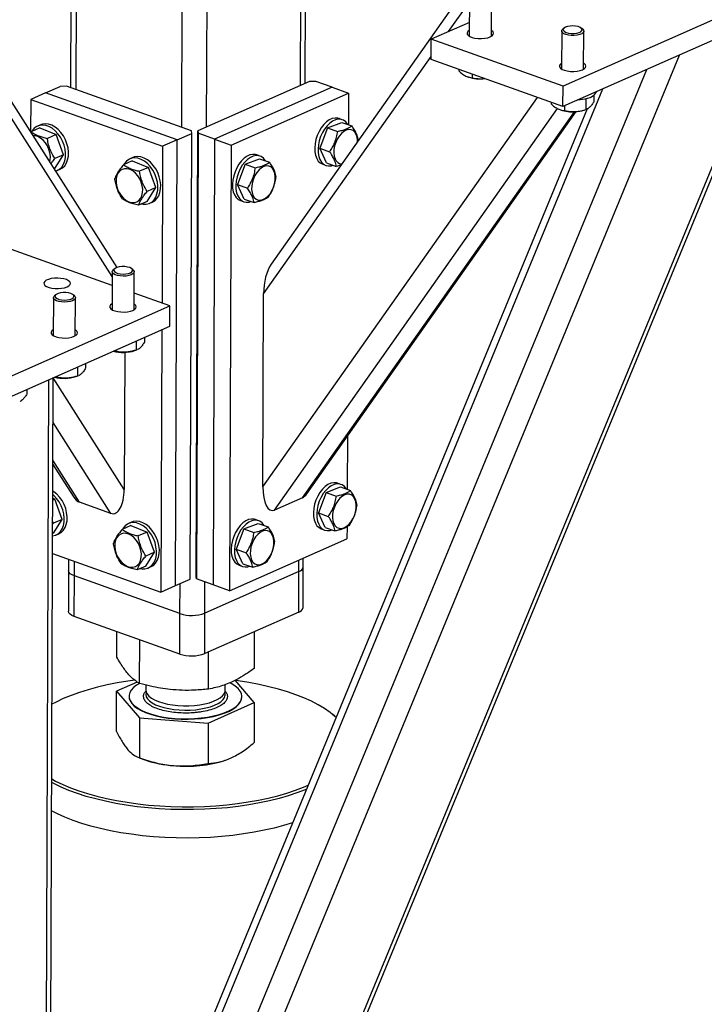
# Model space of a CAD drawing. Header units: millimetres. Extents: x 5 to 415, y 5 to 292.
# Tile 40 of 49: x 341 to 353, y 189 to 207. Entities that reach past the tile are written whole.
import ezdxf

# ---------------------------------------------------------------- set-up
doc = ezdxf.new("R2010")
doc.units = ezdxf.units.MM
doc.layers.add('TRAIT-FORT', color=4, linetype='Continuous', lineweight=25)

msp = doc.modelspace()

# ---------------------------------------------------------------- linework, layer by layer
at = {"layer": 'TRAIT-FORT', "color": 4, "linetype": 'Continuous', "lineweight": 25}
for p, q in [((342.43, 202.186), (335.867, 212.501)), ((342.519, 202.352), (336.119, 212.412)), ((341.695, 211.732), (341.673, 205.611)), ((341.78, 205.573), (341.802, 211.694)), ((343.691, 204.891), (343.713, 211.013)), ((344.143, 204.9), (344.165, 210.852)), ((345.846, 205.653), (345.863, 210.246)), ((345.927, 205.688), (345.944, 210.218)), ((349.835, 208.83), (345.31, 202.41)), ((348.905, 207.233), (348.903, 206.545)), ((349.303, 206.543), (349.305, 207.231)), ((348.528, 206.629), (348.905, 207.163)), ((353.684, 207), (350.601, 205.638)), ((348.904, 206.795), (348.212, 206.489)), ((350.622, 206.691), (350.597, 206.671)), ((354.009, 206.776), (350.6, 205.27)), ((350.958, 206.669), (350.933, 206.69)), ((341.991, 176.562), (354.39, 206.64)), ((341.992, 176.738), (354.328, 206.663)), ((350.577, 206.636), (350.575, 205.949)), ((350.975, 205.947), (350.977, 206.635)), ((348.211, 206.122), (348.212, 206.489)), ((350.601, 205.638), (348.212, 206.489)), ((342.004, 180.233), (352.71, 206.203)), ((345.175, 201.872), (348.211, 206.179)), ((350.6, 205.27), (348.211, 206.122)), ((341.969, 181.325), (352.117, 205.94)), ((348.712, 205.943), (348.712, 205.915)), ((348.87, 205.809), (348.886, 205.804)), ((348.954, 205.857), (348.954, 205.792)), ((341.222, 205.517), (341.488, 205.634)), ((341.601, 205.637), (341.488, 205.634)), ((343.87, 204.827), (341.601, 205.637)), ((346.006, 205.723), (343.983, 204.83)), ((346.417, 205.619), (344.288, 204.678)), ((346.119, 205.726), (346.006, 205.723)), ((346.417, 205.619), (346.119, 205.726)), ((346.417, 205.619), (346.716, 205.513)), ((350.6, 205.27), (350.601, 205.638)), ((341.222, 205.517), (340.955, 205.399)), ((343.61, 204.665), (341.222, 205.517)), ((341.402, 181.528), (351.321, 205.589)), ((344.587, 204.572), (346.716, 205.513)), ((345.162, 198.377), (350.137, 205.435)), ((346.716, 205.513), (346.714, 204.939)), ((351.162, 205.477), (351.161, 205.36)), ((340.955, 205.399), (340.953, 204.813)), ((340.955, 205.399), (343.344, 204.548)), ((350.384, 205.347), (350.384, 205.319)), ((350.626, 205.282), (350.626, 205.196)), ((351.015, 205.413), (351.015, 205.216)), ((351.037, 205.225), (341.293, 181.59)), ((345.373, 197.954), (350.503, 205.231)), ((345.878, 198.177), (350.812, 205.176)), ((345.958, 198.25), (350.842, 205.177)), ((350.542, 205.213), (350.558, 205.208)), ((350.986, 205.206), (351.025, 205.219)), ((351.024, 205.22), (351.015, 205.216)), ((341.133, 204.94), (341.08, 204.916)), ((346.333, 204.881), (346.594, 204.982)), ((346.601, 205.03), (346.542, 205.052)), ((346.594, 204.982), (346.773, 204.918)), ((340.963, 204.811), (340.958, 204.805)), ((341.122, 204.881), (340.963, 204.811)), ((341.122, 204.881), (341.415, 204.763)), ((341.415, 204.763), (341.256, 204.692)), ((341.551, 204.395), (341.415, 204.763)), ((343.61, 204.665), (343.877, 204.783)), ((343.847, 196.704), (343.877, 204.783)), ((343.877, 204.783), (343.87, 204.827)), ((343.953, 196.751), (343.983, 204.83)), ((343.99, 204.785), (343.96, 196.706)), ((343.983, 204.83), (343.99, 204.785)), ((344.288, 204.678), (343.99, 204.785)), ((346.333, 204.881), (346.193, 204.514)), ((346.333, 204.881), (346.512, 204.817)), ((343.344, 204.548), (343.334, 201.706)), ((343.61, 204.665), (343.344, 204.548)), ((343.581, 196.587), (343.61, 204.665)), ((344.288, 204.678), (344.258, 196.6)), ((344.288, 204.678), (344.587, 204.572)), ((344.587, 204.572), (344.557, 196.493)), ((341.551, 204.395), (341.391, 204.325)), ((341.393, 204.146), (341.551, 204.395)), ((345.111, 204.372), (345.051, 204.393)), ((346.193, 204.514), (346.372, 204.451)), ((346.313, 204.249), (346.193, 204.514)), ((342.795, 204.285), (342.635, 204.214)), ((342.805, 204.343), (342.752, 204.32)), ((342.795, 204.285), (343.087, 204.167)), ((344.843, 204.222), (344.702, 203.856)), ((344.843, 204.222), (345.103, 204.324)), ((344.843, 204.222), (345.022, 204.159)), ((345.103, 204.324), (345.283, 204.26)), ((346.246, 204.223), (346.306, 204.201)), ((346.313, 204.249), (346.492, 204.185)), ((341.393, 204.146), (341.381, 204.141)), ((341.436, 204.111), (341.489, 204.135)), ((343.087, 204.167), (342.928, 204.096)), ((343.223, 203.799), (343.087, 204.167)), ((344.702, 203.856), (344.881, 203.792)), ((344.823, 203.591), (344.702, 203.856)), ((343.223, 203.799), (343.063, 203.729)), ((343.065, 203.55), (343.223, 203.799)), ((343.065, 203.55), (342.906, 203.479)), ((343.108, 203.515), (343.161, 203.538)), ((344.756, 203.564), (344.815, 203.543)), ((344.823, 203.591), (345.002, 203.527)), ((342.43, 202.028), (339.246, 203.163)), ((342.43, 202.275), (342.428, 201.587)), ((342.476, 202.33), (342.45, 202.309)), ((342.811, 202.307), (342.786, 202.328)), ((342.828, 201.585), (342.83, 202.273)), ((341.411, 201.859), (341.386, 201.838)), ((341.746, 201.837), (341.721, 201.858)), ((343.475, 201.655), (342.829, 201.886)), ((345.162, 198.377), (345.175, 201.872)), ((341.366, 201.804), (341.363, 201.116)), ((341.763, 201.115), (341.766, 201.803)), ((339.483, 199.892), (343.475, 201.655)), ((343.474, 201.288), (343.475, 201.655)), ((339.482, 199.524), (343.474, 201.288)), ((343.332, 201.225), (343.315, 196.469)), ((342.868, 201.02), (342.868, 200.854)), ((343.015, 201.085), (343.014, 200.998)), ((342.455, 200.838), (342.479, 200.834)), ((342.479, 200.848), (342.479, 200.834)), ((342.658, 200.813), (342.649, 198.328)), ((342.84, 200.844), (342.878, 200.858)), ((342.877, 200.858), (342.868, 200.854)), ((341.95, 200.615), (341.95, 200.528)), ((341.804, 200.55), (341.803, 200.384)), ((341.177, 172.146), (341.281, 200.319)), ((341.259, 172.23), (341.362, 200.355)), ((342.649, 198.328), (341.362, 200.35)), ((341.39, 200.367), (341.414, 200.364)), ((341.414, 200.378), (341.414, 200.364)), ((341.775, 200.374), (341.813, 200.387)), ((341.813, 200.388), (341.803, 200.384)), ((340.886, 200.145), (340.885, 200.058)), ((342.408, 197.895), (341.359, 199.543)), ((346.693, 199.292), (346.689, 198.33)), ((341.841, 198.098), (341.357, 198.858)), ((341.356, 198.783), (341.724, 198.205)), ((346.309, 198.271), (346.57, 198.373)), ((346.577, 198.421), (346.517, 198.442)), ((346.57, 198.373), (346.749, 198.309)), ((341.354, 198.168), (341.391, 198.153)), ((341.391, 198.153), (341.354, 198.137)), ((341.526, 197.786), (341.391, 198.153)), ((345.878, 198.177), (345.373, 197.954)), ((346.309, 198.271), (346.168, 197.905)), ((346.309, 198.271), (346.488, 198.207)), ((342.408, 197.895), (341.841, 198.098)), ((341.526, 197.786), (341.367, 197.715)), ((341.369, 197.536), (341.526, 197.786)), ((345.087, 197.762), (345.027, 197.783)), ((346.168, 197.905), (346.347, 197.841)), ((346.289, 197.64), (346.168, 197.905)), ((341.352, 197.697), (341.367, 197.715)), ((341.367, 197.715), (341.353, 197.741)), ((342.77, 197.675), (342.611, 197.605)), ((342.781, 197.734), (342.728, 197.71)), ((342.77, 197.675), (343.063, 197.557)), ((344.818, 197.613), (344.678, 197.246)), ((344.818, 197.613), (345.079, 197.714)), ((344.818, 197.613), (344.997, 197.549)), ((345.079, 197.714), (345.258, 197.65)), ((346.222, 197.613), (346.281, 197.592)), ((346.289, 197.64), (346.468, 197.576)), ((346.687, 197.65), (346.686, 197.434)), ((341.369, 197.536), (341.352, 197.529)), ((341.411, 197.501), (341.465, 197.525)), ((343.063, 197.557), (342.903, 197.486)), ((343.198, 197.189), (343.063, 197.557)), ((344.557, 196.493), (346.686, 197.434)), ((344.678, 197.246), (344.857, 197.182)), ((344.798, 196.981), (344.678, 197.246)), ((341.35, 197.169), (343.315, 196.469)), ((341.641, 197.066), (341.64, 196.855)), ((343.198, 197.189), (343.039, 197.119)), ((343.041, 196.94), (343.198, 197.189)), ((345.814, 196.84), (345.814, 197.049)), ((345.895, 196.924), (345.895, 197.085)), ((341.747, 196.76), (341.748, 197.027)), ((343.041, 196.94), (342.882, 196.87)), ((343.083, 196.905), (343.137, 196.929)), ((344.731, 196.954), (344.791, 196.933)), ((344.798, 196.981), (344.977, 196.917)), ((345.892, 196.189), (345.895, 196.924)), ((341.64, 196.855), (341.638, 196.121)), ((341.745, 196.025), (341.747, 196.76)), ((343.658, 196.078), (341.747, 196.76)), ((343.581, 196.587), (343.847, 196.704)), ((343.96, 196.706), (343.953, 196.751)), ((344.258, 196.6), (343.96, 196.706)), ((345.814, 196.84), (344.11, 196.087)), ((345.811, 196.105), (345.814, 196.84)), ((343.315, 196.469), (343.581, 196.587)), ((343.658, 196.078), (343.66, 196.622)), ((344.11, 196.087), (344.112, 196.652)), ((344.557, 196.493), (344.258, 196.6)), ((343.656, 195.344), (341.745, 196.025)), ((343.656, 195.344), (343.658, 196.078)), ((345.811, 196.105), (344.108, 195.353)), ((344.108, 195.353), (344.11, 196.087)), ((342.515, 195.287), (342.516, 195.75)), ((345.008, 195.087), (345.01, 195.752)), ((342.928, 194.809), (342.931, 195.603)), ((344.174, 194.709), (344.177, 195.384)), ((342.886, 194.838), (342.512, 194.669)), ((343.04, 194.782), (343.039, 194.695)), ((344.479, 194.69), (344.48, 194.791)), ((345.006, 194.469), (344.659, 194.869)), ((342.51, 193.94), (342.512, 194.669)), ((342.512, 194.669), (342.925, 194.191)), ((342.737, 194.58), (342.737, 194.572)), ((344.781, 194.565), (344.781, 194.572)), ((344.172, 194.091), (345.006, 194.469)), ((345.006, 194.469), (345.003, 193.74)), ((342.925, 194.191), (342.923, 193.463)), ((342.925, 194.191), (344.172, 194.091)), ((346.463, 194.217), (346.427, 194.247)), ((346.463, 194.217), (346.489, 194.195)), ((346.488, 194.193), (346.468, 194.212)), ((344.172, 194.091), (344.169, 193.362)), ((342.917, 193.465), (343.025, 193.426)), ((344.485, 193.421), (344.491, 193.423))]:
    msp.add_line(p, q, dxfattribs=at)
at = {"layer": 'TRAIT-FORT', "color": 4, "linetype": 'Continuous', "lineweight": 25, "flags": 128}
for points in [[(350.802, 206.594), (350.851, 206.599), (350.893, 206.611), (350.926, 206.626), (350.945, 206.645), (350.949, 206.665), (350.938, 206.685), (350.913, 206.703), (350.876, 206.717), (350.83, 206.726), (350.779, 206.73), (350.728, 206.727), (350.682, 206.718), (350.644, 206.705), (350.618, 206.687), (350.606, 206.668), (350.609, 206.647), (350.628, 206.628), (350.659, 206.612), (350.701, 206.6), (350.75, 206.594), (350.802, 206.594)], [(348.903, 206.65), (348.878, 206.63), (348.864, 206.607), (348.866, 206.583), (348.882, 206.56), (348.912, 206.539), (348.955, 206.522), (349.006, 206.51), (349.064, 206.503), (349.124, 206.502), (349.183, 206.507), (349.237, 206.517), (349.282, 206.533)], [(349.282, 206.533), (349.316, 206.552), (349.337, 206.575), (349.343, 206.598), (349.334, 206.622), (349.31, 206.644), (349.303, 206.649)], [(350.805, 206.557), (350.751, 206.557), (350.698, 206.563), (350.652, 206.574), (350.614, 206.59), (350.589, 206.609), (350.578, 206.631), (350.581, 206.652), (350.597, 206.671)], [(350.958, 206.669), (350.973, 206.652), (350.977, 206.63), (350.966, 206.609), (350.941, 206.59), (350.904, 206.574), (350.858, 206.563), (350.805, 206.557)], [(350.575, 206.054), (350.55, 206.034), (350.536, 206.011), (350.538, 205.987), (350.554, 205.964), (350.585, 205.943), (350.627, 205.926), (350.679, 205.914), (350.736, 205.907), (350.796, 205.906), (350.855, 205.91), (350.909, 205.921), (350.954, 205.937)], [(350.954, 205.937), (350.988, 205.956), (351.009, 205.978), (351.015, 206.002), (351.006, 206.026), (350.982, 206.048), (350.975, 206.052)], [(341.406, 204.101), (341.429, 204.108), (341.476, 204.135), (341.516, 204.173), (341.548, 204.223), (341.571, 204.282), (341.584, 204.348), (341.586, 204.42), (341.577, 204.495), (341.559, 204.57), (341.53, 204.644), (341.493, 204.713), (341.449, 204.776), (341.398, 204.83), (341.343, 204.875), (341.285, 204.907), (341.226, 204.927), (341.168, 204.934), (341.113, 204.927), (341.063, 204.907), (341.019, 204.875), (340.982, 204.83), (340.973, 204.815)], [(341.489, 204.135), (341.529, 204.158), (341.57, 204.197), (341.602, 204.246), (341.624, 204.305), (341.637, 204.372), (341.639, 204.444), (341.631, 204.518), (341.612, 204.594), (341.584, 204.667), (341.547, 204.736), (341.502, 204.799), (341.451, 204.854), (341.396, 204.898), (341.338, 204.931), (341.279, 204.951), (341.221, 204.958), (341.166, 204.951), (341.133, 204.94)], [(346.542, 205.052), (346.519, 205.058), (346.47, 205.061), (346.418, 205.05), (346.365, 205.026), (346.314, 204.989), (346.265, 204.941), (346.22, 204.883), (346.181, 204.818), (346.148, 204.746), (346.124, 204.671), (346.108, 204.595), (346.101, 204.521)], [(346.7, 204.944), (346.697, 204.95), (346.664, 204.991), (346.624, 205.02), (346.579, 205.037), (346.529, 205.039), (346.478, 205.028), (346.425, 205.004), (346.373, 204.968), (346.324, 204.92), (346.28, 204.862), (346.24, 204.796), (346.208, 204.725), (346.183, 204.65), (346.168, 204.574), (346.161, 204.499)], [(341.302, 204.264), (341.31, 204.304), (341.312, 204.365), (341.304, 204.429), (341.285, 204.493), (341.258, 204.555), (341.222, 204.611), (341.179, 204.659), (341.132, 204.698), (341.082, 204.724), (341.032, 204.738), (341, 204.74)], [(346.878, 204.634), (346.877, 204.656), (346.87, 204.713), (346.853, 204.763), (346.828, 204.804), (346.796, 204.833), (346.759, 204.849), (346.716, 204.852), (346.672, 204.841), (346.627, 204.817), (346.584, 204.781), (346.544, 204.735), (346.509, 204.68), (346.481, 204.619), (346.461, 204.555), (346.45, 204.49), (346.448, 204.427), (346.455, 204.369), (346.472, 204.319), (346.472, 204.319)], [(343.161, 203.538), (343.201, 203.562), (343.242, 203.601), (343.274, 203.65), (343.296, 203.709), (343.309, 203.776), (343.311, 203.847), (343.303, 203.922), (343.284, 203.997), (343.256, 204.071), (343.219, 204.14), (343.174, 204.203), (343.123, 204.258), (343.068, 204.302), (343.01, 204.335), (342.951, 204.355), (342.893, 204.361), (342.838, 204.355), (342.805, 204.343)], [(345.051, 204.393), (345.028, 204.399), (344.979, 204.402), (344.927, 204.391), (344.875, 204.367), (344.823, 204.331), (344.774, 204.283), (344.729, 204.225), (344.69, 204.159), (344.658, 204.088), (344.633, 204.013), (344.617, 203.937), (344.611, 203.862)], [(345.209, 204.286), (345.206, 204.291), (345.173, 204.333), (345.133, 204.362), (345.088, 204.378), (345.039, 204.381), (344.987, 204.37), (344.935, 204.346), (344.883, 204.309), (344.834, 204.261), (344.789, 204.204), (344.75, 204.138), (344.718, 204.067), (344.693, 203.992), (344.677, 203.916), (344.671, 203.841)], [(346.101, 204.521), (346.104, 204.45), (346.116, 204.385), (346.137, 204.328), (346.166, 204.281), (346.203, 204.246), (346.246, 204.223), (346.246, 204.223)], [(346.161, 204.499), (346.164, 204.428), (346.176, 204.364), (346.197, 204.307), (346.226, 204.26), (346.263, 204.224), (346.305, 204.201), (346.353, 204.192), (346.404, 204.196), (346.436, 204.205)], [(342.961, 203.504), (342.991, 203.498), (343.048, 203.498), (343.101, 203.512), (343.148, 203.538), (343.189, 203.577), (343.221, 203.627), (343.243, 203.686), (343.256, 203.752), (343.258, 203.824), (343.25, 203.899), (343.231, 203.974), (343.203, 204.047), (343.166, 204.117), (343.121, 204.18), (343.07, 204.234), (343.015, 204.278), (342.957, 204.311), (342.898, 204.331), (342.84, 204.338), (342.785, 204.331), (342.735, 204.311), (342.691, 204.278), (342.654, 204.234), (342.645, 204.219)], [(344.982, 203.661), (345.006, 203.62), (345.038, 203.591), (345.076, 203.575), (345.118, 203.572), (345.163, 203.583), (345.208, 203.607), (345.251, 203.643), (345.291, 203.689), (345.325, 203.744), (345.353, 203.805), (345.373, 203.869), (345.385, 203.934), (345.387, 203.997), (345.379, 204.055), (345.363, 204.105), (345.338, 204.146), (345.306, 204.175), (345.268, 204.191), (345.226, 204.194), (345.182, 204.183), (345.137, 204.159), (345.093, 204.123), (345.054, 204.076), (345.019, 204.022), (344.991, 203.961), (344.971, 203.896), (344.96, 203.831), (344.958, 203.768), (344.965, 203.711), (344.982, 203.661)], [(342.53, 203.773), (342.558, 203.711), (342.594, 203.655), (342.636, 203.607), (342.683, 203.569), (342.733, 203.542), (342.784, 203.528), (342.832, 203.528), (342.877, 203.541), (342.916, 203.567), (342.947, 203.604), (342.97, 203.652), (342.982, 203.708), (342.984, 203.769), (342.976, 203.833), (342.958, 203.897), (342.93, 203.959), (342.894, 204.015), (342.851, 204.063), (342.804, 204.101), (342.754, 204.128), (342.704, 204.142), (342.655, 204.142), (342.611, 204.129), (342.572, 204.103), (342.54, 204.066), (342.518, 204.018), (342.505, 203.962), (342.503, 203.901), (342.511, 203.837), (342.53, 203.773)], [(344.611, 203.862), (344.614, 203.791), (344.626, 203.726), (344.647, 203.67), (344.676, 203.623), (344.713, 203.587), (344.755, 203.564), (344.756, 203.564)], [(344.671, 203.841), (344.673, 203.77), (344.685, 203.705), (344.706, 203.648), (344.736, 203.601), (344.772, 203.566), (344.815, 203.543), (344.862, 203.533), (344.913, 203.538), (344.946, 203.547)], [(342.811, 202.307), (342.819, 202.3), (342.83, 202.279), (342.826, 202.257), (342.808, 202.237), (342.777, 202.219), (342.735, 202.206), (342.685, 202.197), (342.631, 202.195), (342.577, 202.198), (342.527, 202.206), (342.485, 202.22), (342.453, 202.238), (342.435, 202.258), (342.431, 202.28), (342.442, 202.301), (342.45, 202.309)], [(342.607, 202.367), (342.557, 202.361), (342.515, 202.35), (342.482, 202.335), (342.463, 202.316), (342.459, 202.296), (342.47, 202.276), (342.495, 202.258), (342.532, 202.244), (342.578, 202.235), (342.629, 202.231), (342.68, 202.234), (342.726, 202.243), (342.764, 202.256), (342.79, 202.274), (342.802, 202.293), (342.799, 202.314), (342.78, 202.333), (342.749, 202.349), (342.707, 202.36), (342.658, 202.367), (342.607, 202.367)], [(341.613, 202.001), (341.647, 202.02), (341.668, 202.042), (341.674, 202.066), (341.665, 202.09), (341.641, 202.112), (341.604, 202.131), (341.557, 202.146), (341.502, 202.155), (341.443, 202.16), (341.383, 202.158), (341.326, 202.15), (341.276, 202.137), (341.236, 202.119), (341.208, 202.098), (341.195, 202.075), (341.197, 202.051), (341.213, 202.028), (341.243, 202.007), (341.286, 201.99), (341.337, 201.978), (341.395, 201.971), (341.455, 201.97), (341.514, 201.974), (341.568, 201.985), (341.613, 202.001)], [(341.542, 201.897), (341.493, 201.891), (341.45, 201.88), (341.418, 201.864), (341.399, 201.846), (341.394, 201.825), (341.405, 201.805), (341.431, 201.788), (341.468, 201.774), (341.514, 201.764), (341.564, 201.761), (341.615, 201.764), (341.662, 201.772), (341.699, 201.786), (341.725, 201.803), (341.737, 201.823), (341.734, 201.843), (341.716, 201.862), (341.684, 201.878), (341.642, 201.89), (341.593, 201.896), (341.542, 201.897)], [(341.746, 201.837), (341.754, 201.83), (341.765, 201.809), (341.762, 201.787), (341.744, 201.767), (341.713, 201.749), (341.67, 201.736), (341.621, 201.727), (341.567, 201.724), (341.513, 201.727), (341.463, 201.736), (341.42, 201.75), (341.389, 201.767), (341.37, 201.788), (341.366, 201.809), (341.377, 201.83), (341.386, 201.838)], [(342.428, 201.692), (342.403, 201.672), (342.389, 201.649), (342.391, 201.625), (342.407, 201.602), (342.438, 201.581), (342.48, 201.564), (342.532, 201.552), (342.589, 201.545), (342.649, 201.544), (342.708, 201.549), (342.762, 201.559), (342.807, 201.575)], [(342.807, 201.575), (342.841, 201.594), (342.862, 201.617), (342.868, 201.64), (342.859, 201.664), (342.835, 201.686), (342.828, 201.69)], [(341.364, 201.222), (341.338, 201.202), (341.325, 201.178), (341.326, 201.155), (341.343, 201.132), (341.373, 201.111), (341.415, 201.094), (341.467, 201.081), (341.525, 201.074), (341.585, 201.073), (341.644, 201.078), (341.697, 201.089), (341.743, 201.104)], [(341.743, 201.104), (341.777, 201.124), (341.797, 201.146), (341.803, 201.17), (341.794, 201.194), (341.771, 201.216), (341.764, 201.22)], [(341.465, 197.525), (341.505, 197.548), (341.545, 197.587), (341.577, 197.637), (341.6, 197.696), (341.613, 197.762), (341.615, 197.834), (341.606, 197.909), (341.588, 197.984), (341.559, 198.057), (341.522, 198.127), (341.478, 198.19), (341.427, 198.244), (341.371, 198.288), (341.355, 198.299)], [(346.517, 198.442), (346.494, 198.448), (346.445, 198.451), (346.393, 198.44), (346.341, 198.416), (346.289, 198.379), (346.24, 198.331), (346.196, 198.274), (346.156, 198.208), (346.124, 198.137), (346.099, 198.062), (346.084, 197.986), (346.077, 197.911)], [(346.675, 198.335), (346.672, 198.34), (346.639, 198.381), (346.599, 198.411), (346.554, 198.427), (346.505, 198.43), (346.453, 198.419), (346.401, 198.395), (346.349, 198.358), (346.3, 198.31), (346.255, 198.252), (346.216, 198.187), (346.184, 198.115), (346.159, 198.04), (346.143, 197.964), (346.137, 197.89)], [(341.352, 197.485), (341.404, 197.498), (341.452, 197.525), (341.492, 197.564), (341.524, 197.613), (341.547, 197.672), (341.559, 197.739), (341.562, 197.81), (341.553, 197.885), (341.534, 197.96), (341.506, 198.034), (341.469, 198.103), (341.424, 198.166), (341.374, 198.221), (341.354, 198.237)], [(346.448, 197.709), (346.472, 197.669), (346.504, 197.64), (346.542, 197.624), (346.584, 197.621), (346.629, 197.632), (346.674, 197.655), (346.717, 197.691), (346.757, 197.738), (346.792, 197.793), (346.82, 197.854), (346.84, 197.918), (346.851, 197.983), (346.853, 198.046), (346.845, 198.104), (346.829, 198.154), (346.804, 198.194), (346.772, 198.223), (346.734, 198.24), (346.692, 198.242), (346.648, 198.232), (346.603, 198.208), (346.559, 198.172), (346.52, 198.125), (346.485, 198.07), (346.457, 198.009), (346.437, 197.945), (346.426, 197.88), (346.424, 197.817), (346.431, 197.759), (346.448, 197.709)], [(345.027, 197.783), (345.004, 197.79), (344.955, 197.792), (344.903, 197.782), (344.85, 197.757), (344.799, 197.721), (344.75, 197.673), (344.705, 197.615), (344.666, 197.55), (344.633, 197.478), (344.609, 197.403), (344.593, 197.327), (344.586, 197.253)], [(345.185, 197.676), (345.182, 197.682), (345.149, 197.723), (345.109, 197.752), (345.064, 197.768), (345.014, 197.771), (344.963, 197.76), (344.91, 197.736), (344.859, 197.7), (344.81, 197.652), (344.765, 197.594), (344.726, 197.528), (344.693, 197.457), (344.669, 197.382), (344.653, 197.306), (344.646, 197.231)], [(346.077, 197.911), (346.08, 197.84), (346.092, 197.775), (346.113, 197.718), (346.142, 197.671), (346.179, 197.636), (346.221, 197.613), (346.222, 197.613)], [(346.137, 197.89), (346.139, 197.819), (346.152, 197.754), (346.173, 197.697), (346.202, 197.65), (346.238, 197.615), (346.281, 197.592), (346.329, 197.582), (346.379, 197.586), (346.412, 197.596)], [(342.937, 196.894), (342.967, 196.889), (343.024, 196.889), (343.077, 196.902), (343.124, 196.929), (343.164, 196.967), (343.196, 197.017), (343.219, 197.076), (343.232, 197.142), (343.234, 197.214), (343.225, 197.289), (343.207, 197.364), (343.178, 197.438), (343.141, 197.507), (343.096, 197.57), (343.046, 197.624), (342.99, 197.669), (342.932, 197.701), (342.873, 197.721), (342.816, 197.728), (342.761, 197.721), (342.71, 197.701), (342.666, 197.669), (342.63, 197.624), (342.621, 197.609)], [(343.137, 196.929), (343.177, 196.952), (343.217, 196.991), (343.249, 197.041), (343.272, 197.099), (343.285, 197.166), (343.287, 197.238), (343.278, 197.312), (343.26, 197.388), (343.231, 197.461), (343.194, 197.53), (343.15, 197.593), (343.099, 197.648), (343.044, 197.692), (342.986, 197.725), (342.927, 197.745), (342.869, 197.752), (342.814, 197.745), (342.781, 197.734)], [(344.957, 197.051), (344.982, 197.01), (345.014, 196.981), (345.052, 196.965), (345.094, 196.962), (345.138, 196.973), (345.183, 196.997), (345.227, 197.033), (345.266, 197.079), (345.301, 197.134), (345.329, 197.195), (345.349, 197.26), (345.36, 197.325), (345.362, 197.387), (345.355, 197.445), (345.338, 197.495), (345.314, 197.536), (345.282, 197.565), (345.244, 197.581), (345.202, 197.584), (345.157, 197.573), (345.112, 197.549), (345.069, 197.513), (345.029, 197.467), (344.994, 197.412), (344.967, 197.351), (344.946, 197.286), (344.935, 197.221), (344.933, 197.159), (344.941, 197.101), (344.957, 197.051)], [(342.506, 197.163), (342.533, 197.102), (342.569, 197.046), (342.612, 196.997), (342.659, 196.959), (342.709, 196.932), (342.759, 196.919), (342.808, 196.918), (342.853, 196.931), (342.891, 196.957), (342.923, 196.995), (342.945, 197.042), (342.958, 197.098), (342.96, 197.159), (342.952, 197.223), (342.933, 197.288), (342.905, 197.349), (342.869, 197.405), (342.827, 197.453), (342.78, 197.492), (342.73, 197.518), (342.679, 197.532), (342.631, 197.533), (342.586, 197.52), (342.547, 197.494), (342.516, 197.456), (342.493, 197.408), (342.481, 197.353), (342.479, 197.292), (342.487, 197.227), (342.506, 197.163)], [(344.586, 197.253), (344.589, 197.182), (344.601, 197.117), (344.622, 197.06), (344.652, 197.013), (344.688, 196.977), (344.731, 196.955), (344.731, 196.954)], [(344.646, 197.231), (344.649, 197.16), (344.661, 197.095), (344.682, 197.039), (344.711, 196.992), (344.748, 196.956), (344.791, 196.933), (344.838, 196.924), (344.889, 196.928), (344.921, 196.937)], [(341.747, 196.76), (341.705, 196.778), (341.672, 196.8), (341.651, 196.823), (341.641, 196.848), (341.64, 196.855)], [(341.747, 196.76), (341.705, 196.778), (341.672, 196.8), (341.651, 196.823), (341.641, 196.848), (341.64, 196.855)], [(341.745, 196.025), (341.702, 196.044), (341.67, 196.065), (341.648, 196.089), (341.638, 196.113), (341.638, 196.121)], [(342.842, 194.869), (342.712, 194.851), (342.524, 194.821), (342.341, 194.785), (342.165, 194.744), (341.997, 194.699), (341.837, 194.649), (341.686, 194.595), (341.545, 194.537), (341.414, 194.475), (341.34, 194.436)], [(342.925, 194.813), (342.871, 194.78), (342.817, 194.737), (342.777, 194.692), (342.75, 194.645), (342.738, 194.597), (342.74, 194.549), (342.756, 194.501), (342.786, 194.455), (342.83, 194.41), (342.887, 194.367), (342.956, 194.328), (343.036, 194.292), (343.127, 194.259), (343.227, 194.232), (343.333, 194.209), (343.446, 194.191), (343.564, 194.179)], [(343.564, 194.179), (343.684, 194.172), (343.805, 194.171), (343.925, 194.176), (344.043, 194.186), (344.158, 194.202), (344.266, 194.222), (344.367, 194.248), (344.46, 194.279), (344.543, 194.314), (344.615, 194.352), (344.675, 194.394), (344.723, 194.438), (344.756, 194.484), (344.776, 194.531), (344.781, 194.579), (344.772, 194.627), (344.749, 194.674), (344.712, 194.72), (344.661, 194.764), (344.598, 194.805), (344.564, 194.823)], [(346.468, 194.212), (346.38, 194.285), (346.279, 194.356), (346.166, 194.424), (346.042, 194.488), (345.907, 194.549), (345.761, 194.607), (345.606, 194.66), (345.443, 194.709), (345.271, 194.753), (345.092, 194.793), (344.906, 194.828), (344.715, 194.857), (344.663, 194.864)], [(342.737, 194.572), (342.74, 194.542), (342.756, 194.494), (342.786, 194.447), (342.83, 194.403), (342.887, 194.36), (342.956, 194.32), (343.036, 194.284), (343.127, 194.252), (343.226, 194.224), (343.333, 194.201), (343.446, 194.184), (343.564, 194.171)], [(343.039, 194.695), (343.045, 194.66), (343.064, 194.621), (343.097, 194.583), (343.142, 194.547), (343.2, 194.514), (343.268, 194.485), (343.346, 194.46), (343.432, 194.439), (343.525, 194.423), (343.622, 194.412)], [(343.047, 194.656), (343.045, 194.65), (343.039, 194.61), (343.048, 194.57), (343.071, 194.531), (343.107, 194.494), (343.155, 194.459), (343.216, 194.427), (343.287, 194.399), (343.367, 194.375), (343.455, 194.355), (343.548, 194.34), (343.646, 194.331), (343.746, 194.327), (343.847, 194.329), (343.945, 194.336), (344.04, 194.349), (344.13, 194.367), (344.212, 194.389), (344.286, 194.416), (344.349, 194.447), (344.401, 194.481), (344.44, 194.518), (344.466, 194.556)], [(343.564, 194.171), (343.684, 194.165), (343.805, 194.164), (343.925, 194.168), (344.043, 194.178), (344.157, 194.194), (344.266, 194.215), (344.367, 194.241), (344.46, 194.272), (344.543, 194.306), (344.615, 194.345), (344.675, 194.386), (344.723, 194.43), (344.756, 194.476), (344.776, 194.524), (344.781, 194.565)], [(343.622, 194.412), (343.722, 194.407), (343.822, 194.408), (343.921, 194.414), (344.017, 194.425), (344.108, 194.441), (344.193, 194.463), (344.268, 194.489), (344.334, 194.519), (344.389, 194.552), (344.432, 194.588), (344.461, 194.626), (344.477, 194.665), (344.479, 194.69)], [(341.335, 193.082), (341.406, 193.043), (341.536, 192.98), (341.677, 192.921), (341.827, 192.866), (341.986, 192.814), (342.154, 192.768), (342.33, 192.726), (342.512, 192.689), (342.7, 192.657), (342.894, 192.63), (343.091, 192.608), (343.292, 192.592), (343.495, 192.581), (343.699, 192.576), (343.903, 192.577), (344.106, 192.583), (344.308, 192.595), (344.508, 192.612), (344.703, 192.635), (344.895, 192.663), (345.08, 192.696), (345.26, 192.734), (345.432, 192.777), (345.597, 192.825), (345.752, 192.877), (345.898, 192.933), (345.985, 192.97)], [(345.954, 192.897), (345.927, 192.885), (345.779, 192.828), (345.621, 192.776), (345.455, 192.727), (345.28, 192.684), (345.098, 192.645), (344.91, 192.611), (344.716, 192.583), (344.518, 192.56), (344.316, 192.543), (344.111, 192.531), (343.905, 192.524), (343.698, 192.524), (343.491, 192.529), (343.285, 192.54), (343.082, 192.556), (342.882, 192.578), (342.686, 192.605), (342.495, 192.638), (342.31, 192.675), (342.133, 192.718), (341.962, 192.765), (341.801, 192.817), (341.648, 192.873), (341.506, 192.933), (341.375, 192.997), (341.335, 193.018)], [(345.704, 192.289), (345.699, 192.287), (345.537, 192.237), (345.367, 192.191), (345.188, 192.15), (345.003, 192.114), (344.812, 192.083), (344.616, 192.057), (344.415, 192.037), (344.212, 192.022), (344.006, 192.013), (343.799, 192.009), (343.592, 192.012), (343.386, 192.02), (343.181, 192.033), (342.98, 192.052), (342.782, 192.077), (342.588, 192.107), (342.4, 192.142), (342.219, 192.182), (342.045, 192.227), (341.878, 192.276), (341.721, 192.33), (341.574, 192.388), (341.437, 192.451), (341.333, 192.504)]]:
    msp.add_lwpolyline(points, dxfattribs=at)
at = {"layer": 'TRAIT-FORT', "color": 4, "linetype": 'Continuous', "lineweight": 25}
for centre, radius, start, end in [((349.101, 206.468), 0.698, 252.0638, 276.8734), ((351.008, 205.648), 0.23, 278.5689, 332.0395), ((350.8, 206.258), 0.871, 274.5334, 286.1506), ((350.768, 205.842), 0.668, 251.6946, 274.2932), ((350.793, 205.796), 0.621, 272.2517, 288.1336), ((346.6, 204.366), 0.137, 200.2571, 266.7599), ((342.626, 201.535), 0.723, 255.6807, 287.1499), ((341.562, 201.065), 0.723, 255.6807, 287.1499), ((345.788, 196.946), 0.109, 283.5856, 348.4091), ((345.785, 196.211), 0.109, 283.5856, 348.4091), ((343.872, 196.733), 0.688, 251.9538, 290.3005), ((343.869, 195.998), 0.688, 251.9538, 290.3005), ((344.361, 194.61), 0.118, 332.6514, 19.8115), ((343.687, 195.389), 2.072, 251.3594, 266.0871), ((343.77, 195.709), 2.398, 264.633, 287.3419)]:
    msp.add_arc(centre, radius, start, end, dxfattribs=at)
for centre, major_axis, ratio, start_param, end_param in [((345.388, 201.966), (0.047, 0.526), 0.394815, 0.599093, 1.786075), ((342.41, 198.413), (-0.046, 0.524), 0.447107, 2.939178, 4.509975), ((345.375, 198.471), (0.047, 0.526), 0.394815, 1.786075, 3.356871), ((341.842, 198.615), (-0.046, 0.524), 0.447107, 2.430593, 2.939178), ((345.88, 198.695), (0.047, 0.526), 0.394815, 3.356871, 3.740686)]:
    msp.add_ellipse(centre, major_axis=major_axis, ratio=ratio, start_param=start_param, end_param=end_param, dxfattribs=at)
for points, knots in [([(348.712, 205.915), (348.733, 205.897), (348.775, 205.859), (348.838, 205.821), (348.898, 205.799), (348.935, 205.794), (348.954, 205.792)], [0, 0, 0, 0, 0.264605, 0.534948, 0.765343, 1, 1, 1, 1]), ([(348.954, 205.792), (349.003, 205.783), (349.076, 205.769), (349.152, 205.776), (349.176, 205.778)], [0, 0, 0, 0, 0.675142, 1, 1, 1, 1]), ([(350.384, 205.319), (350.405, 205.3), (350.447, 205.262), (350.51, 205.224), (350.57, 205.202), (350.607, 205.198), (350.626, 205.196)], [0, 0, 0, 0, 0.264605, 0.534948, 0.765343, 1, 1, 1, 1]), ([(351.161, 205.36), (351.149, 205.34), (351.123, 205.298), (351.085, 205.255), (351.056, 205.233), (351.041, 205.227), (351.037, 205.226)], [0, 0, 0, 0, 0.314065, 0.63494, 0.908401, 1, 1, 1, 1]), ([(350.626, 205.196), (350.675, 205.187), (350.757, 205.173), (350.876, 205.181), (350.955, 205.198), (351.001, 205.212), (351.015, 205.216)], [0, 0, 0, 0, 0.3855495, 0.6376419, 0.8965462, 1, 1, 1, 1]), ([(346.512, 204.817), (346.541, 204.823), (346.6, 204.837), (346.673, 204.861), (346.731, 204.889), (346.759, 204.909), (346.773, 204.918)], [0, 0, 0, 0, 0.264605, 0.534948, 0.765343, 1, 1, 1, 1]), ([(346.894, 204.653), (346.887, 204.684), (346.877, 204.734), (346.839, 204.816), (346.804, 204.874), (346.78, 204.908), (346.773, 204.918)], [0, 0, 0, 0, 0.385549, 0.637642, 0.896546, 1, 1, 1, 1]), ([(340.963, 204.811), (340.982, 204.798), (341.022, 204.772), (341.094, 204.739), (341.173, 204.713), (341.228, 204.699), (341.256, 204.692)], [0, 0, 0, 0, 0.264605, 0.534948, 0.765343, 1, 1, 1, 1]), ([(346.512, 204.817), (346.506, 204.783), (346.495, 204.714), (346.463, 204.617), (346.421, 204.528), (346.388, 204.477), (346.372, 204.451)], [0, 0, 0, 0, 0.264605, 0.534948, 0.765343, 1, 1, 1, 1]), ([(341.391, 204.325), (341.366, 204.368), (341.324, 204.439), (341.284, 204.552), (341.265, 204.632), (341.258, 204.679), (341.256, 204.692)], [0, 0, 0, 0, 0.3855495, 0.6376419, 0.8965462, 1, 1, 1, 1]), ([(346.492, 204.185), (346.486, 204.216), (346.476, 204.266), (346.437, 204.348), (346.402, 204.406), (346.378, 204.441), (346.372, 204.451)], [0, 0, 0, 0, 0.385549, 0.637642, 0.896546, 1, 1, 1, 1]), ([(341.322, 204.234), (341.328, 204.243), (341.348, 204.272), (341.373, 204.303), (341.391, 204.325)], [0, 0, 0, 0, 0.303409, 1, 1, 1, 1]), ([(342.635, 204.214), (342.615, 204.19), (342.576, 204.141), (342.531, 204.075), (342.498, 204.015), (342.485, 203.982), (342.478, 203.965)], [0, 0, 0, 0, 0.264605, 0.534948, 0.765343, 1, 1, 1, 1]), ([(342.635, 204.214), (342.655, 204.202), (342.694, 204.176), (342.766, 204.143), (342.845, 204.116), (342.9, 204.103), (342.928, 204.096)], [0, 0, 0, 0, 0.264605, 0.534948, 0.765343, 1, 1, 1, 1]), ([(345.022, 204.159), (345.051, 204.165), (345.11, 204.178), (345.182, 204.203), (345.24, 204.23), (345.268, 204.25), (345.283, 204.26)], [0, 0, 0, 0, 0.264605, 0.534948, 0.765343, 1, 1, 1, 1]), ([(345.403, 203.995), (345.397, 204.025), (345.386, 204.076), (345.348, 204.157), (345.313, 204.215), (345.289, 204.25), (345.283, 204.26)], [0, 0, 0, 0, 0.385549, 0.637642, 0.896546, 1, 1, 1, 1]), ([(346.575, 204.205), (346.573, 204.205), (346.548, 204.197), (346.519, 204.191), (346.492, 204.185)], [0, 0, 0, 0, 0.086414, 1, 1, 1, 1]), ([(343.063, 203.729), (343.038, 203.772), (342.996, 203.843), (342.956, 203.956), (342.937, 204.035), (342.93, 204.083), (342.928, 204.096)], [0, 0, 0, 0, 0.3855495, 0.6376419, 0.8965462, 1, 1, 1, 1]), ([(345.022, 204.159), (345.016, 204.124), (345.005, 204.055), (344.973, 203.958), (344.931, 203.87), (344.898, 203.818), (344.881, 203.792)], [0, 0, 0, 0, 0.264605, 0.534948, 0.765343, 1, 1, 1, 1]), ([(342.613, 203.598), (342.588, 203.641), (342.546, 203.712), (342.506, 203.825), (342.487, 203.905), (342.48, 203.952), (342.478, 203.965)], [0, 0, 0, 0, 0.385549, 0.637642, 0.896546, 1, 1, 1, 1]), ([(345.263, 203.628), (345.281, 203.658), (345.319, 203.718), (345.361, 203.811), (345.388, 203.905), (345.398, 203.965), (345.403, 203.995)], [0, 0, 0, 0, 0.2646049, 0.5349477, 0.7653431, 1, 1, 1, 1]), ([(342.906, 203.479), (342.914, 203.498), (342.93, 203.537), (342.966, 203.6), (343.012, 203.664), (343.046, 203.707), (343.063, 203.729)], [0, 0, 0, 0, 0.264605, 0.534948, 0.765343, 1, 1, 1, 1]), ([(345.002, 203.527), (344.996, 203.558), (344.985, 203.608), (344.947, 203.689), (344.912, 203.747), (344.888, 203.782), (344.881, 203.792)], [0, 0, 0, 0, 0.385549, 0.637642, 0.896546, 1, 1, 1, 1]), ([(342.906, 203.479), (342.875, 203.487), (342.811, 203.503), (342.731, 203.531), (342.665, 203.564), (342.63, 203.586), (342.613, 203.598)], [0, 0, 0, 0, 0.264605, 0.534948, 0.765343, 1, 1, 1, 1]), ([(345.263, 203.628), (345.247, 203.617), (345.214, 203.595), (345.151, 203.567), (345.079, 203.544), (345.028, 203.533), (345.002, 203.527)], [0, 0, 0, 0, 0.264605, 0.534948, 0.765343, 1, 1, 1, 1]), ([(343.014, 200.998), (343.002, 200.978), (342.976, 200.936), (342.938, 200.893), (342.909, 200.871), (342.894, 200.865), (342.89, 200.864)], [0, 0, 0, 0, 0.314065, 0.63494, 0.908401, 1, 1, 1, 1]), ([(342.868, 200.854), (342.818, 200.841), (342.736, 200.818), (342.618, 200.813), (342.538, 200.822), (342.492, 200.831), (342.479, 200.834)], [0, 0, 0, 0, 0.3855495, 0.6376419, 0.8965462, 1, 1, 1, 1]), ([(341.95, 200.528), (341.937, 200.507), (341.911, 200.466), (341.873, 200.423), (341.844, 200.4), (341.83, 200.395), (341.826, 200.393)], [0, 0, 0, 0, 0.314065, 0.63494, 0.908401, 1, 1, 1, 1]), ([(341.803, 200.384), (341.754, 200.37), (341.672, 200.348), (341.553, 200.343), (341.473, 200.352), (341.427, 200.361), (341.414, 200.364)], [0, 0, 0, 0, 0.3855495, 0.6376419, 0.8965462, 1, 1, 1, 1]), ([(340.885, 200.058), (340.872, 200.037), (340.847, 199.996), (340.808, 199.953), (340.78, 199.93), (340.765, 199.925), (340.761, 199.923)], [0, 0, 0, 0, 0.314065, 0.63494, 0.908401, 1, 1, 1, 1]), ([(346.488, 198.207), (346.517, 198.214), (346.576, 198.227), (346.649, 198.251), (346.706, 198.279), (346.734, 198.299), (346.749, 198.309)], [0, 0, 0, 0, 0.264605, 0.534948, 0.765343, 1, 1, 1, 1]), ([(346.869, 198.044), (346.863, 198.074), (346.853, 198.125), (346.814, 198.206), (346.779, 198.264), (346.755, 198.299), (346.749, 198.309)], [0, 0, 0, 0, 0.385549, 0.637642, 0.896546, 1, 1, 1, 1]), ([(346.488, 198.207), (346.482, 198.173), (346.471, 198.104), (346.439, 198.007), (346.397, 197.919), (346.364, 197.867), (346.347, 197.841)], [0, 0, 0, 0, 0.264605, 0.534948, 0.765343, 1, 1, 1, 1]), ([(346.729, 197.677), (346.748, 197.707), (346.785, 197.766), (346.827, 197.86), (346.855, 197.953), (346.864, 198.013), (346.869, 198.044)], [0, 0, 0, 0, 0.2646049, 0.5349477, 0.7653431, 1, 1, 1, 1]), ([(346.468, 197.576), (346.462, 197.606), (346.451, 197.657), (346.413, 197.738), (346.378, 197.796), (346.354, 197.831), (346.347, 197.841)], [0, 0, 0, 0, 0.385549, 0.637642, 0.896546, 1, 1, 1, 1]), ([(342.611, 197.605), (342.591, 197.58), (342.552, 197.532), (342.507, 197.465), (342.474, 197.406), (342.46, 197.372), (342.453, 197.355)], [0, 0, 0, 0, 0.264605, 0.534948, 0.765343, 1, 1, 1, 1]), ([(342.611, 197.605), (342.63, 197.592), (342.67, 197.566), (342.742, 197.533), (342.821, 197.507), (342.876, 197.493), (342.903, 197.486)], [0, 0, 0, 0, 0.264605, 0.534948, 0.765343, 1, 1, 1, 1]), ([(344.997, 197.549), (345.026, 197.555), (345.085, 197.568), (345.158, 197.593), (345.216, 197.621), (345.244, 197.64), (345.258, 197.65)], [0, 0, 0, 0, 0.264605, 0.534948, 0.765343, 1, 1, 1, 1]), ([(345.379, 197.385), (345.372, 197.416), (345.362, 197.466), (345.324, 197.548), (345.289, 197.606), (345.265, 197.64), (345.258, 197.65)], [0, 0, 0, 0, 0.385549, 0.637642, 0.896546, 1, 1, 1, 1]), ([(346.729, 197.677), (346.713, 197.666), (346.68, 197.644), (346.617, 197.615), (346.545, 197.593), (346.494, 197.581), (346.468, 197.576)], [0, 0, 0, 0, 0.264605, 0.534948, 0.765343, 1, 1, 1, 1]), ([(343.039, 197.119), (343.014, 197.162), (342.972, 197.233), (342.932, 197.346), (342.913, 197.426), (342.906, 197.473), (342.903, 197.486)], [0, 0, 0, 0, 0.3855495, 0.6376419, 0.8965462, 1, 1, 1, 1]), ([(344.997, 197.549), (344.992, 197.515), (344.98, 197.446), (344.948, 197.349), (344.907, 197.26), (344.873, 197.208), (344.857, 197.182)], [0, 0, 0, 0, 0.264605, 0.534948, 0.765343, 1, 1, 1, 1]), ([(342.589, 196.988), (342.563, 197.031), (342.522, 197.103), (342.481, 197.215), (342.463, 197.295), (342.455, 197.342), (342.453, 197.355)], [0, 0, 0, 0, 0.385549, 0.637642, 0.896546, 1, 1, 1, 1]), ([(345.238, 197.019), (345.257, 197.048), (345.295, 197.108), (345.336, 197.201), (345.364, 197.295), (345.374, 197.355), (345.379, 197.385)], [0, 0, 0, 0, 0.2646049, 0.5349477, 0.7653431, 1, 1, 1, 1]), ([(342.882, 196.87), (342.889, 196.889), (342.905, 196.927), (342.942, 196.99), (342.987, 197.055), (343.022, 197.097), (343.039, 197.119)], [0, 0, 0, 0, 0.264605, 0.534948, 0.765343, 1, 1, 1, 1]), ([(344.977, 196.917), (344.971, 196.948), (344.961, 196.998), (344.923, 197.08), (344.887, 197.138), (344.864, 197.172), (344.857, 197.182)], [0, 0, 0, 0, 0.385549, 0.637642, 0.896546, 1, 1, 1, 1]), ([(342.882, 196.87), (342.85, 196.877), (342.787, 196.893), (342.707, 196.922), (342.64, 196.954), (342.606, 196.976), (342.589, 196.988)], [0, 0, 0, 0, 0.264605, 0.534948, 0.765343, 1, 1, 1, 1]), ([(345.238, 197.019), (345.222, 197.008), (345.19, 196.985), (345.127, 196.957), (345.055, 196.934), (345.003, 196.923), (344.977, 196.917)], [0, 0, 0, 0, 0.264605, 0.534948, 0.765343, 1, 1, 1, 1]), ([(342.928, 194.809), (342.9, 194.827), (342.848, 194.86), (342.771, 194.929), (342.703, 195.004), (342.639, 195.088), (342.578, 195.179), (342.536, 195.25), (342.515, 195.287)], [0, 0, 0, 0, 0.202068, 0.3827, 0.555315, 0.692992, 0.838894, 1, 1, 1, 1]), ([(345.008, 195.087), (344.952, 195.047), (344.847, 194.972), (344.692, 194.882), (344.554, 194.817), (344.427, 194.769), (344.303, 194.734), (344.219, 194.718), (344.174, 194.709)], [0, 0, 0, 0, 0.2020684, 0.3826998, 0.5553146, 0.6929917, 0.8388942, 1, 1, 1, 1]), ([(344.174, 194.709), (344.091, 194.702), (343.933, 194.687), (343.702, 194.685), (343.496, 194.699), (343.305, 194.725), (343.12, 194.76), (342.994, 194.792), (342.928, 194.809)], [0, 0, 0, 0, 0.202068, 0.3827, 0.555315, 0.692992, 0.838894, 1, 1, 1, 1]), ([(343.614, 194.281), (343.569, 194.285), (343.476, 194.295), (343.345, 194.322), (343.225, 194.36), (343.124, 194.408), (343.063, 194.454), (343.029, 194.493), (343.005, 194.532), (342.995, 194.58), (343.007, 194.633), (343.033, 194.665), (343.046, 194.68)], [0, 0, 0, 0, 0.106149, 0.218656, 0.335841, 0.455513, 0.575184, 0.633844, 0.69252, 0.805027, 0.911176, 1, 1, 1, 1]), ([(344.476, 194.673), (344.48, 194.668), (344.493, 194.654), (344.512, 194.62), (344.525, 194.572), (344.512, 194.534), (344.505, 194.516)], [0, 0, 0, 0, 0.095593, 0.28694, 0.653838, 1, 1, 1, 1]), ([(344.505, 194.516), (344.494, 194.498), (344.471, 194.462), (344.402, 194.41), (344.307, 194.362), (344.187, 194.323), (344.071, 194.299), (343.974, 194.286), (343.876, 194.277), (343.754, 194.272), (343.66, 194.278), (343.614, 194.281)], [0, 0, 0, 0, 0.116497, 0.239972, 0.36858, 0.499917, 0.631255, 0.695633, 0.760028, 0.883503, 1, 1, 1, 1]), ([(342.51, 193.94), (342.543, 193.877), (342.593, 193.781), (342.663, 193.676), (342.698, 193.633), (342.716, 193.611)], [0, 0, 0, 0, 0.495251, 0.746818, 1, 1, 1, 1]), ([(344.586, 193.461), (344.656, 193.497), (344.797, 193.57), (344.934, 193.683), (345.003, 193.74)], [0, 0, 0, 0, 0.494511, 1, 1, 1, 1]), ([(342.716, 193.611), (342.75, 193.576), (342.82, 193.504), (342.888, 193.476), (342.923, 193.463)], [0, 0, 0, 0, 0.494511, 1, 1, 1, 1]), ([(342.923, 193.463), (343.024, 193.43), (343.176, 193.381), (343.386, 193.339), (343.492, 193.328), (343.546, 193.322)], [0, 0, 0, 0, 0.495251, 0.746818, 1, 1, 1, 1]), ([(343.546, 193.322), (343.65, 193.318), (343.861, 193.311), (344.066, 193.345), (344.169, 193.362)], [0, 0, 0, 0, 0.494511, 1, 1, 1, 1]), ([(344.169, 193.362), (344.237, 193.369), (344.339, 193.378), (344.479, 193.416), (344.55, 193.446), (344.586, 193.461)], [0, 0, 0, 0, 0.495251, 0.746818, 1, 1, 1, 1])]:
    msp.add_open_spline(points, degree=3, knots=knots, dxfattribs=at)

doc.saveas('drawing.dxf')
